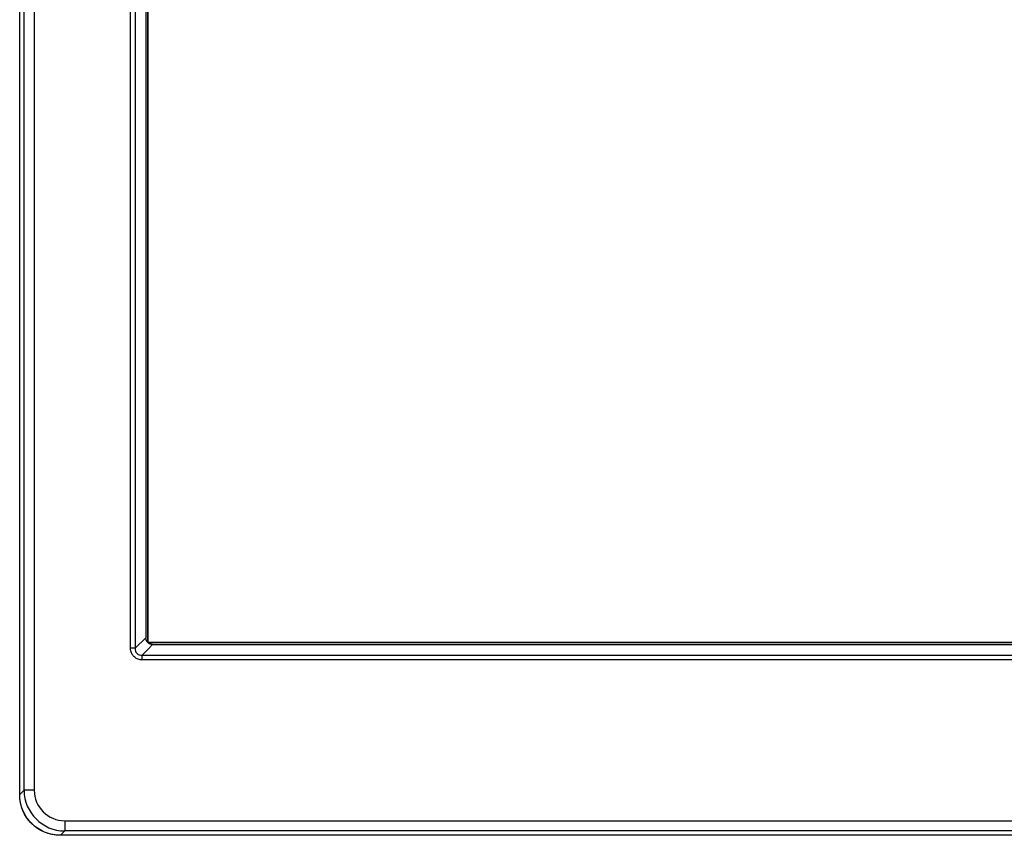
# Model space of a CAD drawing. Header units: centimetres. Extents: x 74448 to 96987, y -37016 to -10817.
# Tile 152 of 174: x 78943 to 78960, y -15196 to -15181. Entities that reach past the tile are written whole.
import ezdxf

# ---------------------------------------------------------------- set-up
doc = ezdxf.new("R2010")
doc.units = ezdxf.units.CM
doc.header["$LTSCALE"] = 0.02
doc.layers.get('0').update_dxf_attribs({"color": 8, "lineweight": 13})
doc.layers.add('CCTV', color=7, linetype='Continuous', lineweight=25)

# ---------------------------------------------------------------- blocks, each defined once
blk = doc.blocks.new('AAT_LCD')
at = {"linetype": 'Continuous'}
for p, q in [((0, 294.39, -1912.28), (0, 1388.94, -1912.28)), ((0, 294.42, -1912.28), (0, 1388.9, -1912.28)), ((2.33, 296.75, -1912.28), (2.33, 1386.57, -1912.28)), ((7.72, 1386.57, -1912.28), (7.72, 296.75, -1912.28)), ((58.75, 372, -1912.28), (58.75, 1345.52, -1912.28)), ((61.29, 1345.52, -1912.28), (61.29, 372, -1912.28)), ((67.97, 375.08, -1912.28), (67.97, 1342.44, -1912.28)), ((67.97, 1342.44, -1912.28), (67.97, 375.08, -1912.28)), ((66.89, 1339.92, -1912.28), (66.89, 377.6, -1912.28)), ((61.29, 372, -1912.28), (66.89, 377.6, -1912.28)), ((61.29, 372, -1912.28), (58.75, 372, -1912.28)), ((1786.03, 375.08, -1912.28), (67.97, 375.08, -1912.28)), ((67.97, 375.08, -1912.28), (1786.03, 375.08, -1912.28)), ((70.49, 374, -1912.28), (1783.51, 374, -1912.28)), ((64.89, 365.87, -1912.28), (64.89, 368.4, -1912.28)), ((64.89, 368.4, -1912.28), (1789.11, 368.4, -1912.28)), ((1789.11, 365.87, -1912.28), (64.89, 365.87, -1912.28)), ((0, 294.42, -1912.28), (2.33, 296.75, -1912.28)), ((7.72, 296.75, -1912.28), (2.33, 296.75, -1912.28)), ((23.89, 280.58, -1912.28), (1830.11, 280.58, -1912.28)), ((23.89, 280.58, -1912.28), (23.89, 275.19, -1912.28)), ((23.89, 275.19, -1912.28), (21.56, 272.86, -1912.28)), ((656.28, 272.86, -1912.28), (21.56, 272.86, -1912.28)), ((1830.11, 275.19, -1912.28), (23.89, 275.19, -1912.28))]:
    blk.add_line(p, q, dxfattribs=at)
at = {"linetype": 'Continuous', "extrusion": (0, 0, -1)}
blk.add_ellipse((21.64, 294.5, -1912.28), major_axis=(-15.33, -15.33), ratio=0.99628, start_param=5.499651, end_param=7.06672, dxfattribs=at)
at = {"linetype": 'Continuous'}
for major_axis, ratio, start_param, end_param in [((15.3, 15.3), 0.998133, 2.358058, 3.925127), ((-11.5, -11.5), 0.99628, 5.499651, 7.06672)]:
    blk.add_ellipse((23.95, 296.81, -1912.28), major_axis=major_axis, ratio=ratio, start_param=start_param, end_param=end_param, dxfattribs=at)
blk.add_rational_spline([(70.49, 374, -1912.28), (66.89, 374, -1912.28), (66.89, 377.6, -1912.28)], [1.07401701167, 0.759444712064, 1.07401701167], degree=2, dxfattribs=at)
for points, knots in [([(64.89, 365.87, -1912.28), (64.18, 365.87, -1912.28), (63.47, 365.98, -1912.28), (62.14, 366.44, -1912.28), (61.5, 366.79, -1912.28), (60.44, 367.66, -1912.28), (59.98, 368.19, -1912.28), (59.29, 369.33, -1912.28), (59.05, 369.96, -1912.28), (58.8, 371.06, -1912.28), (58.75, 371.53, -1912.28), (58.75, 372, -1912.28)], [0, 0, 0, 0, 0.219306, 0.219306, 0.4394, 0.4394, 0.649042, 0.649042, 0.854869, 0.854869, 1, 1, 1, 1]), ([(61.29, 372, -1912.28), (61.29, 372, -1912.28), (61.29, 372, -1912.28), (61.25, 371.72, -1912.28), (61.24, 371.42, -1912.28), (61.31, 370.72, -1912.28), (61.43, 370.32, -1912.28), (61.77, 369.67, -1912.28), (61.97, 369.41, -1912.28), (62.27, 369.13, -1912.28), (62.34, 369.07, -1912.28), (62.69, 368.79, -1912.28), (63.02, 368.62, -1912.28), (63.43, 368.49, -1912.28), (63.51, 368.47, -1912.28), (64.01, 368.36, -1912.28), (64.46, 368.34, -1912.28), (64.89, 368.4, -1912.28), (64.89, 368.4, -1912.28), (64.89, 368.4, -1912.28)], [0, 0, 0, 0, 0.000036, 0.000036, 0.148742, 0.148742, 0.354503, 0.354503, 0.514305, 0.514305, 0.559382, 0.559382, 0.739793, 0.739793, 0.776324, 0.776324, 0.999964, 0.999964, 1, 1, 1, 1]), ([(21.57, 272.86, -1912.28), (20.65, 272.9, -1912.28), (18.9, 272.96, -1912.28), (15.68, 273.58, -1912.28), (12.16, 274.85, -1912.28), (8.61, 277.02, -1912.28), (5.72, 279.61, -1912.28), (3.39, 282.59, -1912.28), (1.56, 286, -1912.28), (0.54, 289.25, -1912.28), (0.07, 292.09, -1912.28), (0.02, 293.62, -1912.28), (0, 294.39, -1912.28)], [0, 0, 0, 0, 0.080883, 0.155568, 0.289951, 0.410328, 0.522645, 0.632252, 0.744377, 0.86467, 0.931998, 1, 1, 1, 1])]:
    blk.add_open_spline(points, degree=3, knots=knots, dxfattribs=at)
blk.add_open_spline([(64.89, 368.4, -1912.28), (70.49, 374, -1912.28)], degree=1, dxfattribs=at)

msp = doc.modelspace()

# ---------------------------------------------------------------- block references
at = {"layer": 'CCTV', "xscale": 0.03331029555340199, "yscale": 0.03331029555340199, "zscale": 0.03331029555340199}
msp.add_blockref('AAT_LCD', (78942.541, -15204.624, 63.699), dxfattribs=at)

doc.saveas('drawing.dxf')
